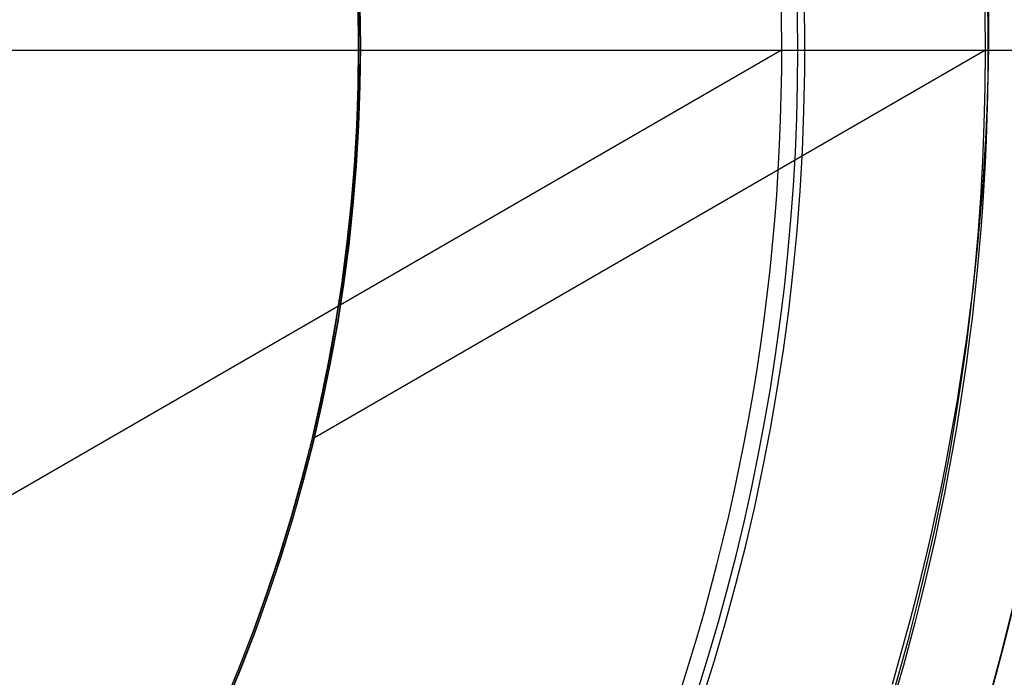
# Model space of a CAD drawing. Extents: x 12963 to 14406, y -2067 to -815.
# Tile 25 of 68: x 13698.46 to 13709.23, y -1621.68 to -1614.5. Entities that reach past the tile are written whole.
import ezdxf

# ---------------------------------------------------------------- set-up
doc = ezdxf.new("R2010")
doc.units = 0
doc.layers.get('0').update_dxf_attribs({"linetype": 'CONTINUOUS'})
doc.layers.add('COLOR', color=7, linetype='CONTINUOUS')

msp = doc.modelspace()

# ---------------------------------------------------------------- linework, layer by layer
for p, q in [((13706.79336443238, -1614.828569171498, 144.2250029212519), (13695.61465461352, -1621.282600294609, 144.2250029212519)), ((13709.0242452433, -1614.828569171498, 108.2592404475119), (13701.66030937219, -1619.080139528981, 108.2592404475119))]:
    msp.add_line(p, q)
at = {"extrusion": (0.112475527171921, 0.194813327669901, 0.9743700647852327)}
msp.add_lwpolyline([(-12693.92521337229, -5351.365580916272), (-12694.43576296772, -5351.056612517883), (-12694.94430877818, -5350.742947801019), (-12695.45079038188, -5350.424605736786), (-12695.95514755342, -5350.101606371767), (-12696.45732028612, -5349.773970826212), (-12696.9572488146, -5349.441721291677), (-12697.45487363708, -5349.104881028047), (-12697.95013553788, -5348.763474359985), (-12698.44297560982, -5348.417526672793), (-12698.93333527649, -5348.067064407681), (-12699.42115631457, -5347.712115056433), (-12699.90638087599, -5347.352707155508), (-12700.38895150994, -5346.988870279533), (-12700.86881118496, -5346.620635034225), (-12701.34590331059, -5346.248033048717), (-12701.82017175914, -5345.871096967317), (-12702.29156088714, -5345.489860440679), (-12702.76001555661, -5345.104358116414), (-12703.22548115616, -5344.714625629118), (-12703.68790362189, -5344.320699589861), (-12704.14722945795, -5343.922617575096), (-12704.60340575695, -5343.52041811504), (-12705.05638022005, -5343.114140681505), (-12705.5061011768, -5342.703825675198), (-12705.95251760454, -5342.289514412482), (-12706.39557914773, -5341.871249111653), (-12706.83523613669, -5341.449072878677), (-12707.27143960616, -5341.023029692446), (-12707.70414131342, -5340.59316438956), (-12708.13329375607, -5340.159522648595), (-12708.55885018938, -5339.722150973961), (-12708.98076464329, -5339.281096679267), (-12709.39899193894, -5338.836407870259), (-12709.81348770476, -5338.388133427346), (-12710.22420839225, -5337.936322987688), (-12710.63111129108, -5337.481026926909), (-12711.03415454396, -5337.022296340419), (-12711.43329716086, -5336.560183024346), (-12711.82849903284, -5336.094739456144), (-12712.21972094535, -5335.626018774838), (-12712.60692459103, -5335.154074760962), (-12712.99007258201, -5334.678961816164), (-12713.36912846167, -5334.200734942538), (-12713.74405671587, -5333.719449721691), (-12714.11482278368, -5333.235162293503), (-12714.48139306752, -5332.747929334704), (-12714.84373494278, -5332.257808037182), (-12715.2018167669, -5331.764856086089), (-12715.55560788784, -5331.269131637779), (-12715.90507865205, -5330.770693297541), (-12716.25020041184, -5330.269600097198), (-12716.59094553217, -5329.765911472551), (-12716.9272873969, -5329.259687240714), (-12717.25920041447, -5328.75098757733), (-12717.58666002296, -5328.23987299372), (-12717.90964269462, -5327.726404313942), (-12718.22812593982, -5327.210642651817), (-12718.54208831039, -5326.692649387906), (-12718.85150940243, -5326.172486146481), (-12719.15636985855, -5325.650214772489), (-12719.45665136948, -5325.125897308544), (-12719.75233667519, -5324.59959597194), (-12720.04340956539, -5324.071373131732), (-12720.32985487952, -5323.541291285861), (-12720.61165850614, -5323.00941303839), (-12720.88880738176, -5322.475801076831), (-12721.16128948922, -5321.940518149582), (-12721.42909385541, -5321.403627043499), (-12721.69221054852, -5320.865190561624), (-12721.95063067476, -5320.325271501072), (-12722.20434637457, -5319.783932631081), (-12722.45335081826, -5319.241236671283), (-12722.69763820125, -5318.697246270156), (-12722.9372037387, -5318.152023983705), (-12723.17204365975, -5317.605632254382), (-12723.40215520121, -5317.058133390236), (-12723.62753660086, -5316.509589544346), (-12723.84818709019, -5315.960062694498), (-12724.06410688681, -5315.409614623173), (-12724.27529718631, -5314.858306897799), (-12724.48176015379, -5314.306200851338), (-12724.68349891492, -5313.753357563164), (-12724.8805175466, -5313.199837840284), (-12725.07282106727, -5312.645702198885), (-12725.26041542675, -5312.091010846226), (-12725.44330749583, -5311.535823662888), (-12725.62150505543, -5310.980200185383), (-12725.79501678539, -5310.424199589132), (-12725.96385225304, -5309.867880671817), (-12726.12802190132, -5309.311301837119), (-12726.28753703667, -5308.754521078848), (-12726.44240981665, -5308.197595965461), (-12726.59265323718, -5307.640583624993), (-12726.73828111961, -5307.083540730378), (-12726.87930809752, -5306.526523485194), (-12727.01574960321, -5305.969587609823), (-12727.14762185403, -5305.41278832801), (-12727.2749418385, -5304.856180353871), (-12727.39772730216, -5304.299817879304), (-12727.5159967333, -5303.74375456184), (-12727.6297693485, -5303.188043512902), (-12727.73906507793, -5302.632737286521), (-12727.84390455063, -5302.07788786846), (-12727.94430907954, -5301.523546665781), (-12728.04030064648, -5300.969764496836), (-12728.13190188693, -5300.416591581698), (-12728.21913607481, -5299.864077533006), (-12728.30202710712, -5299.312271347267), (-12728.38059948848, -5298.761221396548), (-12728.45487831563, -5298.210975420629), (-12728.52488926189, -5297.661580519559), (-12728.59065856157, -5297.113083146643), (-12728.65221299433, -5296.565529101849), (-12728.70957986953, -5296.018963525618), (-12728.76278701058, -5295.473430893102), (-12728.81186273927, -5294.9289750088), (-12728.85683586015, -5294.385639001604), (-12728.89773564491, -5293.843465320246), (-12728.93459181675, -5293.302495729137), (-12728.96743453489, -5292.762771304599), (-12728.99629437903, -5292.224332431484), (-12729.02120233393, -5291.687218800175), (-12729.04218977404, -5291.151469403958), (-12729.05928844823, -5290.617122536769), (-12729.07253046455, -5290.084215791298), (-12729.08194827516, -5289.552786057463), (-12729.0875746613, -5289.022869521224), (-12729.08944271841, -5288.494501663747), (-12729.08764350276, -5287.975960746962), (-12729.08222485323, -5287.455927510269), (-12729.07315547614, -5286.934435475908), (-12729.06040436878, -5286.411518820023), (-12729.04394083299, -5285.887212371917), (-12729.02373448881, -5285.36155161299), (-12728.99975528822, -5284.834572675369), (-12728.97197352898, -5284.306312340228), (-12728.94035986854, -5283.776808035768), (-12728.90488533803, -5283.246097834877), (-12728.8655213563, -5282.714220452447), (-12728.822239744, -5282.181215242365), (-12728.77501273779, -5281.647122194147), (-12728.72381300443, -5281.111981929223), (-12728.6686136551, -5280.575835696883), (-12728.60938825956, -5280.038725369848), (-12728.54611086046, -5279.500693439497), (-12728.47875598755, -5278.961783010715), (-12728.40729867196, -5278.422037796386), (-12728.33171446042, -5277.8815021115), (-12728.25197942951, -5277.340220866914), (-12728.16807019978, -5276.798239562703), (-12728.07996394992, -5276.255604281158), (-12727.98763843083, -5275.712361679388), (-12727.89107197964, -5275.168558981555), (-12727.79024353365, -5274.624243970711), (-12727.68513264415, -5274.079464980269), (-12727.57571949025, -5273.53427088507), (-12727.46198489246, -5272.988711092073), (-12727.34391032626, -5272.442835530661), (-12727.22147793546, -5271.896694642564), (-12727.09467054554, -5271.350339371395), (-12726.96347167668, -5270.803821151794), (-12726.82786555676, -5270.257191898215), (-12726.68783713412, -5269.710503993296), (-12726.54337209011, -5269.163810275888), (-12726.39445685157, -5268.617164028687), (-12726.24107860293, -5268.070618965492), (-12726.08322529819, -5267.524229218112), (-12725.92088567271, -5266.978049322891), (-12725.75404925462, -5266.432134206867), (-12725.58270637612, -5265.886539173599), (-12725.40684818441, -5265.341319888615), (-12725.22646665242, -5264.796532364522), (-12725.0415545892, -5264.252232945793), (-12724.85210565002, -5263.708478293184), (-12724.6581143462, -5263.165325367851), (-12724.45957605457, -5262.622831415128), (-12724.25648702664, -5262.081053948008), (-12724.04884439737, -5261.540050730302), (-12723.8366461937, -5260.999879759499), (-12723.61989134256, -5260.46059924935), (-12723.39857967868, -5259.922267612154), (-12723.17271195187, -5259.384943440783), (-12722.942289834, -5258.848685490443), (-12722.70731592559, -5258.313552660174), (-12722.46779376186, -5257.779603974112), (-12722.22372781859, -5257.246898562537), (-12721.97512351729, -5256.715495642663), (-12721.7219872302, -5256.185454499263), (-12721.46432628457, -5255.656834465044), (-12721.20214896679, -5255.129694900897), (-12720.9354645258, -5254.604095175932), (-12720.66428317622, -5254.080094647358), (-12720.38861610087, -5253.557752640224), (-12720.10847545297, -5253.037128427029), (-12719.82387435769, -5252.518281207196), (-12719.53482691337, -5252.001270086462), (-12719.24134819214, -5251.486154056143), (-12718.94345424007, -5250.972991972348), (-12718.64116207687, -5250.461842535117), (-12718.33448969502, -5249.952764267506), (-12718.02345605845, -5249.445815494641), (-12717.70808110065, -5248.94105432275), (-12717.38838572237, -5248.438538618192), (-12717.06439178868, -5247.938325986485), (-12716.73612212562, -5247.440473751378), (-12716.40360051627, -5246.945038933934), (-12716.0668516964, -5246.452078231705), (-12715.72590134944, -5245.96164799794), (-12715.38077610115, -5245.473804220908), (-12715.03150351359, -5244.988602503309), (-12714.67811207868, -5244.506098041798), (-12714.32063121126, -5244.026345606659), (-12713.95909124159, -5243.549399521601), (-12713.59352340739, -5243.075313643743), (-12713.22395984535, -5242.604141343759), (-12712.85043358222, -5242.135935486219), (-12712.4729785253, -5241.670748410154), (-12712.09162945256, -5241.208631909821), (-12711.70642200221, -5240.749637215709), (-12711.31739266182, -5240.293814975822), (-12710.92457875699, -5239.841215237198), (-12710.52801843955, -5239.391887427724), (-12710.12775067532, -5238.94588033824), (-12709.7238152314, -5238.503242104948), (-12709.31625266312, -5238.064020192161), (-12708.90510430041, -5237.628261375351), (-12708.49041223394, -5237.196011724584), (-12708.07221930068, -5236.767316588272), (-12707.65056906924, -5236.342220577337), (-12707.22550582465, -5235.920767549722), (-12706.79707455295, -5235.503000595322), (-12706.36532092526, -5235.088962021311), (-12705.93029128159, -5234.678693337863), (-12705.49203261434, -5234.27223524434), (-12705.05059255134, -5233.869627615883), (-12704.60601933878, -5233.47090949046), (-12704.15836182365, -5233.076119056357), (-12703.70766943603, -5232.685293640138), (-12703.253992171, -5232.298469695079), (-12702.79738057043, -5231.915682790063), (-12702.33788570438, -5231.53696759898), (-12701.87555915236, -5231.162357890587), (-12701.41045298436, -5230.791886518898), (-12700.94261974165, -5230.42558541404), (-12700.47211241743, -5230.063485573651), (-12699.99898443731, -5229.705617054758), (-12699.52328963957, -5229.352008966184), (-12699.04508225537, -5229.002689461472), (-12698.56441688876, -5228.657685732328), (-12698.08134849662, -5228.317024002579), (-12697.59593236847, -5227.980729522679), (-12697.10822410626, -5227.648826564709), (-12696.61827960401, -5227.321338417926), (-12696.12615502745, -5226.998287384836), (-12695.63190679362, -5226.679694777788), (-12695.13559155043, -5226.365580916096)], dxfattribs=at)
at = {"extrusion": (0.1124755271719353, 0.1948133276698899, 0.9743700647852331)}
msp.add_lwpolyline([(-12693.01435559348, -5226.365580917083), (-12693.53542520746, -5226.670372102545), (-12694.05454487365, -5226.980022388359), (-12694.57165131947, -5227.29451397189), (-12695.08668143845, -5227.613827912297), (-12695.59957231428, -5227.937944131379), (-12696.11026124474, -5228.266841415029), (-12696.61868576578, -5228.600497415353), (-12697.12478367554, -5228.938888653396), (-12697.62849305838, -5229.281990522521), (-12698.12975230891, -5229.629777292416), (-12698.62850015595, -5229.982222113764), (-12699.12467568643, -5230.339297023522), (-12699.61821836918, -5230.70097295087), (-12700.1090680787, -5231.067219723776), (-12700.5971651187, -5231.438006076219), (-12701.08245024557, -5231.813299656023), (-12701.56486469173, -5232.193067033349), (-12702.04435018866, -5232.577273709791), (-12702.52084898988, -5232.965884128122), (-12702.99430389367, -5233.358861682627), (-12703.4646582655, -5233.756168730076), (-12703.9318560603, -5234.157766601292), (-12704.39584184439, -5234.563615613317), (-12704.85656081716, -5234.973675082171), (-12705.31395883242, -5235.387903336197), (-12705.76798241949, -5235.806257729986), (-12706.21857880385, -5236.228694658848), (-12706.66569592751, -5236.655169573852), (-12707.10928246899, -5237.085636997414), (-12707.54928786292, -5237.520050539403), (-12707.98566231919, -5237.958362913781), (-12708.41835684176, -5238.400525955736), (-12708.84732324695, -5238.84649063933), (-12709.27251418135, -5239.296207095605), (-12709.69388313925, -5239.749624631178), (-12710.11138447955, -5240.206691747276), (-12710.52497344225, -5240.667356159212), (-12710.93460616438, -5241.131564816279), (-12711.34023969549, -5241.599263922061), (-12711.74183201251, -5242.070398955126), (-12712.13934203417, -5242.544914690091), (-12712.53272963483, -5243.022755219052), (-12712.92195565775, -5243.503863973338), (-12713.30698192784, -5243.988183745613), (-12713.68777126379, -5244.47565671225), (-12714.0642874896, -5244.966224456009), (-12714.43649544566, -5245.459827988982), (-12714.80436099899, -5245.956407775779), (-12715.16785105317, -5246.455903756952), (-12715.52693355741, -5246.95825537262), (-12715.88157751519, -5247.463401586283), (-12716.23175299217, -5247.971280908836), (-12716.57743112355, -5248.481831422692), (-12716.91858412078, -5248.994990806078), (-12717.25518527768, -5249.510696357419), (-12717.58720897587, -5250.02888501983), (-12717.91463068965, -5250.549493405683), (-12718.23742699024, -5251.072457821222), (-12718.55557554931, -5251.597714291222), (-12718.86905514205, -5252.125198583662), (-12719.17784564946, -5252.654846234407), (-12719.48192806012, -5253.186592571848), (-12719.78128447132, -5253.72037274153), (-12720.07589808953, -5254.256121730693), (-12720.36575323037, -5254.793774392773), (-12720.65083531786, -5255.333265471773), (-12720.93113088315, -5255.874529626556), (-12721.20662756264, -5256.417501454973), (-12721.47731409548, -5256.962115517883), (-12721.74318032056, -5257.508306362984), (-12722.00421717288, -5258.056008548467), (-12722.26041667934, -5258.605156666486), (-12722.51177195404, -5259.155685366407), (-12722.75827719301, -5259.70752937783), (-12722.99992766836, -5260.260623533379), (-12723.23671972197, -5260.814902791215), (-12723.46865075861, -5261.370302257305), (-12723.6957192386, -5261.926757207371), (-12723.91792466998, -5262.48420310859), (-12724.13526760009, -5263.042575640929), (-12724.34774960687, -5263.601810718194), (-12724.55537328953, -5264.161844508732), (-12724.75814225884, -5264.722613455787), (-12724.95606112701, -5265.284054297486), (-12725.14913549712, -5265.846104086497), (-12725.33737195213, -5266.408700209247), (-12725.52077804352, -5266.971780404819), (-12725.69936227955, -5267.535282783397), (-12725.87313411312, -5268.099145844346), (-12726.04210392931, -5268.663308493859), (-12726.20628303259, -5269.227710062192), (-12726.36568363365, -5269.792290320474), (-12726.52031883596, -5270.356989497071), (-12726.67020262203, -5270.921748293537), (-12726.81534983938, -5271.486507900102), (-12726.95577618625, -5272.05121001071), (-12727.09149819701, -5272.615796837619), (-12727.22253322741, -5273.180211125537), (-12727.34889943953, -5273.744396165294), (-12727.47061578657, -5274.308295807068), (-12727.58770199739, -5274.871854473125), (-12727.70017856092, -5275.43501717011), (-12727.80806671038, -5275.997729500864), (-12727.91138840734, -5276.559937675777), (-12728.01016632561, -5277.121588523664), (-12728.10442383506, -5277.682629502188), (-12728.1941849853, -5278.243008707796), (-12728.27947448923, -5278.802674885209), (-12728.36031770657, -5279.361577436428), (-12728.43674062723, -5279.919666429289), (-12728.50876985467, -5280.476892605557), (-12728.57643258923, -5281.03320738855), (-12728.63975661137, -5281.588562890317), (-12728.69877026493, -5282.142911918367), (-12728.75350244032, -5282.696207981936), (-12728.80398255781, -5283.248405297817), (-12728.85024055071, -5283.799458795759), (-12728.89230684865, -5284.349324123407), (-12728.9302123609, -5284.897957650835), (-12728.96398845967, -5285.445316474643), (-12728.9936669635, -5285.991358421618), (-12729.01928012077, -5286.536042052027), (-12729.04086059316, -5287.079326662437), (-12729.05844143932, -5287.621172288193), (-12729.07205609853, -5288.161539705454), (-12729.08173837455, -5288.700390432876), (-12729.08752241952, -5289.237686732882), (-12729.08944271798, -5289.773391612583), (-12729.08769105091, -5290.285034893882), (-12729.08241587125, -5290.798131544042), (-12729.07358711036, -5291.312649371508), (-12729.06117497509, -5291.828555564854), (-12729.04514996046, -5292.34581669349), (-12729.02548286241, -5292.864398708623), (-12729.0021447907, -5293.384266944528), (-12728.97510718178, -5293.905386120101), (-12728.94434181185, -5294.427720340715), (-12728.9098208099, -5294.951233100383), (-12728.87151667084, -5295.47588728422), (-12728.82940226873, -5296.001645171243), (-12728.78345086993, -5296.528468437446), (-12728.73363614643, -5297.05631815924), (-12728.67993218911, -5297.585154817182), (-12728.62231352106, -5298.114938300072), (-12728.56075511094, -5298.645627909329), (-12728.49523238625, -5299.177182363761), (-12728.42572124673, -5299.709559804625), (-12728.35219807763, -5300.242717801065), (-12728.27463976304, -5300.776613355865), (-12728.19302369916, -5301.311202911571), (-12728.10732780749, -5301.846442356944), (-12728.01753054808, -5302.382287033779), (-12727.92361093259, -5302.918691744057), (-12727.8255485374, -5303.455610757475), (-12727.72332351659, -5303.992997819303), (-12727.61691661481, -5304.530806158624), (-12727.50630918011, -5305.068988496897), (-12727.39148317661, -5305.607497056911), (-12727.27242119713, -5306.146283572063), (-12727.14910647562, -5306.685299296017), (-12727.02152289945, -5307.224495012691), (-12726.88965502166, -5307.763821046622), (-12726.7534880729, -5308.303227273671), (-12726.61300797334, -5308.842663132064), (-12726.46820134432, -5309.382077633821), (-12726.31905551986, -5309.921419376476), (-12726.16555855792, -5310.460636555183), (-12726.0076992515, -5310.999676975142), (-12725.8454671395, -5311.538488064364), (-12725.67885251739, -5312.077016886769), (-12725.50784644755, -5312.615210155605), (-12725.33244076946, -5313.153014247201), (-12725.15262810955, -5313.690375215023), (-12724.96840189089, -5314.227238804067), (-12724.77975634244, -5314.763550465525), (-12724.58668650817, -5315.299255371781), (-12724.38918825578, -5315.834298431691), (-12724.18725828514, -5316.368624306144), (-12723.98089413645, -5316.90217742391), (-12723.77009419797, -5317.434901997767), (-12723.55485771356, -5317.966742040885), (-12723.33518478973, -5318.497641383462), (-12723.11107640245, -5319.027543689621), (-12722.88253440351, -5319.556392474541), (-12722.64956152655, -5320.084131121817), (-12722.41216139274, -5320.610702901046), (-12722.170338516, -5321.136050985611), (-12721.92409830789, -5321.660118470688), (-12721.67344708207, -5322.182848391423), (-12721.41839205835, -5322.704183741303), (-12721.1589413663, -5323.224067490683), (-12720.89510404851, -5323.742442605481), (-12720.62689006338, -5324.25925206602), (-12720.35431028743, -5324.774438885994), (-12720.07737651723, -5325.28794613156), (-12719.79610147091, -5325.799716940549), (-12719.51049878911, -5326.309694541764), (-12719.22058303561, -5326.817822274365), (-12718.9263696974, -5327.324043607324), (-12718.62787518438, -5327.828302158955), (-12718.32511682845, -5328.330541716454), (-12718.01811288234, -5328.830706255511), (-12717.70688251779, -5329.328739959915), (-12717.39144582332, -5329.824587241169), (-12717.07182380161, -5330.318192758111), (-12716.74803836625, -5330.809501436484), (-12716.42011233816, -5331.298458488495), (-12716.08806944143, -5331.785009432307), (-12715.75193429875, -5332.269100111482), (-12715.41173242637, -5332.750676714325), (-12715.06749022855, -5333.229685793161), (-12714.71923499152, -5333.706074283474), (-12714.36699487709, -5334.179789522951), (-12714.01079891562, -5334.650779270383), (-12713.6506769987, -5335.118991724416), (-12713.28665987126, -5335.584375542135), (-12712.91877912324, -5336.046879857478), (-12712.54706718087, -5336.506454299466), (-12712.17155729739, -5336.963049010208), (-12711.79228354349, -5337.416614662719), (-12711.40928079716, -5337.867102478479), (-12711.0225847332, -5338.314464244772), (-12710.63223181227, -5338.758652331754), (-12710.23825926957, -5339.199619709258), (-12709.84070510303, -5339.637319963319), (-12709.43960806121, -5340.071707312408), (-12709.03500763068, -5340.502736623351), (-12708.62694402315, -5340.930363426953), (-12708.21545816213, -5341.354543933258), (-12707.80059166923, -5341.775235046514), (-12707.38238685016, -5342.192394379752), (-12706.96088668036, -5342.605980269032), (-12706.53613479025, -5343.015951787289), (-12706.10817545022, -5343.422268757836), (-12705.67705355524, -5343.824891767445), (-12705.24281460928, -5344.223782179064), (-12704.80550470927, -5344.618902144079), (-12704.3651705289, -5345.010214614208), (-12703.92185930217, -5345.397683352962), (-12703.47561880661, -5345.781272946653), (-12703.02649734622, -5346.160948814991), (-12702.57454373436, -5346.536677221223), (-12702.1198072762, -5346.908425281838), (-12701.66233775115, -5347.276160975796), (-12701.20218539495, -5347.639853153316), (-12700.7394008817, -5347.999471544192), (-12700.27403530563, -5348.354986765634), (-12699.80614016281, -5348.706370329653), (-12699.33576733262, -5349.053594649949), (-12698.8629690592, -5349.396633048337), (-12698.38779793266, -5349.735459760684), (-12697.91030687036, -5350.070049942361), (-12697.43054909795, -5350.400379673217), (-12696.94857813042, -5350.726425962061), (-12696.46444775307, -5351.048166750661), (-12695.97821200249, -5351.365580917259)], dxfattribs=at)
at = {"extrusion": (0.1124755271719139, 0.1948133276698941, 0.9743700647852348)}
msp.add_lwpolyline([(-12699.37540150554, -5226.365580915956), (-12699.85081632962, -5226.700698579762), (-12700.32397979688, -5227.039889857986), (-12700.79484275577, -5227.383131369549), (-12701.26335635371, -5227.730398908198), (-12701.72947205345, -5228.081667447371), (-12702.1931416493, -5228.436911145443), (-12702.65431728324, -5228.796103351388), (-12703.11295146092, -5229.159216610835), (-12703.56899706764, -5229.526222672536), (-12704.02240738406, -5229.897092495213), (-12704.47313610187, -5230.271796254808), (-12704.92113733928, -5230.65030335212), (-12705.36636565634, -5231.032582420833), (-12705.80877607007, -5231.418601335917), (-12706.24832406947, -5231.808327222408), (-12706.68496563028, -5232.20172646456), (-12707.11865722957, -5232.59876471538), (-12707.54935586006, -5232.999406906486), (-12707.97701904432, -5233.403617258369), (-12708.40160484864, -5233.811359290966), (-12708.8230718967, -5234.222595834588), (-12709.241379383, -5234.637289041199), (-12709.65648708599, -5235.055400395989), (-12710.06835538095, -5235.476890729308), (-12710.47694525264, -5235.901720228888), (-12710.88221830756, -5236.329848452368), (-12711.28413678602, -5236.761234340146), (-12711.68266357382, -5237.195836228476), (-12712.07776221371, -5237.633611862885), (-12712.46939691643, -5238.074518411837), (-12712.85753257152, -5238.51851248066), (-12713.24213475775, -5238.965550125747), (-12713.62316975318, -5239.415586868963), (-12714.00060454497, -5239.868577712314), (-12714.37440683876, -5240.324477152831), (-12714.7445450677, -5240.783239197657), (-12715.11098840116, -5241.244817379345), (-12715.47370675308, -5241.70916477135), (-12715.83267078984, -5242.176234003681), (-12716.18785193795, -5242.645977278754), (-12716.53922239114, -5243.118346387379), (-12716.88675511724, -5243.593292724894), (-12717.23042386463, -5244.070767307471), (-12717.57020316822, -5244.550720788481), (-12717.90606835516, -5245.033103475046), (-12718.23799555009, -5245.517865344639), (-12718.56596167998, -5246.004956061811), (-12718.88994447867, -5246.494324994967), (-12719.20992249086, -5246.985921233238), (-12719.52587507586, -5247.479693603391), (-12719.83778241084, -5247.975590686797), (-12720.14562549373, -5248.473560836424), (-12720.44938614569, -5248.973552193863), (-12720.74904701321, -5249.475512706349), (-12721.04459156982, -5249.979390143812), (-12721.33600411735, -5250.485132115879), (-12721.62326978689, -5250.992686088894), (-12721.90637453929, -5251.501999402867), (-12722.18530516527, -5252.013019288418), (-12722.46004928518, -5252.525692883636), (-12722.73059534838, -5253.039967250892), (-12722.99693263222, -5253.555789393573), (-12723.25905124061, -5254.073106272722), (-12723.51694210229, -5254.591864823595), (-12723.77059696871, -5255.112011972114), (-12724.02000841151, -5255.633494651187), (-12724.26516981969, -5256.156259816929), (-12724.50607539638, -5256.680254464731), (-12724.74272015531, -5257.205425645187), (-12724.97509991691, -5257.731720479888), (-12725.20321130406, -5258.25908617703), (-12725.42705173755, -5258.787470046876), (-12725.64661943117, -5259.31681951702), (-12725.86191338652, -5259.847082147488), (-12726.07293338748, -5260.378205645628), (-12726.27967999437, -5260.910137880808), (-12726.48215453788, -5261.442826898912), (-12726.68035911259, -5261.976220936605), (-12726.87429657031, -5262.510268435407), (-12727.0639705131, -5263.044918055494), (-12727.24938528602, -5263.580118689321), (-12727.4305459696, -5264.115819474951), (-12727.60745837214, -5264.651969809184), (-12727.78012902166, -5265.188519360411), (-12727.94856515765, -5265.725418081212), (-12728.11277472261, -5266.262616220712), (-12728.27276635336, -5266.800064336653), (-12728.42854937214, -5267.337713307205), (-12728.58013377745, -5267.875514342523), (-12728.7275302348, -5268.413418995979), (-12728.87075006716, -5268.95137917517), (-12729.00980524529, -5269.489347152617), (-12729.14470837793, -5270.027275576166), (-12729.2754727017, -5270.565117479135), (-12729.40211207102, -5271.102826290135), (-12729.52464094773, -5271.64035584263), (-12729.64307439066, -5272.17766038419), (-12729.75742804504, -5272.714694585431), (-12729.86771813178, -5273.251413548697), (-12729.97396143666, -5273.787772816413), (-12730.07617529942, -5274.323728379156), (-12730.17437760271, -5274.859236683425), (-12730.26858676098, -5275.394254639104), (-12730.3588217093, -5275.928739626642), (-12730.44510189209, -5276.462649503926), (-12730.52744725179, -5276.995942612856), (-12730.60587821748, -5277.528577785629), (-12730.68041569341, -5278.06051435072), (-12730.75108104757, -5278.591712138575), (-12730.81789610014, -5279.122131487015), (-12730.88088311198, -5279.651733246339), (-12730.94006477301, -5280.180478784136), (-12730.99546419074, -5280.708329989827), (-12731.04710487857, -5281.235249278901), (-12731.09501074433, -5281.761199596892), (-12731.13920607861, -5282.286144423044), (-12731.17971554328, -5282.810047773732), (-12731.21656415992, -5283.332874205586), (-12731.24977729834, -5283.854588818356), (-12731.27938066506, -5284.375157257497), (-12731.30540029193, -5284.894545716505), (-12731.32786252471, -5285.412720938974), (-12731.34679401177, -5285.929650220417), (-12731.36222169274, -5286.445301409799), (-12731.37417278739, -5286.959642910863), (-12731.38267478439, -5287.472643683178), (-12731.38775543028, -5287.984273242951), (-12731.38944271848, -5288.49450166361), (-12731.3876952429, -5289.013750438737), (-12731.38243302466, -5289.534449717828), (-12731.37362656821, -5290.056567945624), (-12731.3612466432, -5290.580072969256), (-12731.34526429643, -5291.104932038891), (-12731.32565086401, -5291.63111180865), (-12731.30237798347, -5292.158578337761), (-12731.2754176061, -5292.68729709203), (-12731.24474200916, -5293.217232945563), (-12731.21032380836, -5293.748350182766), (-12731.17213597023, -5294.280612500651), (-12731.13015182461, -5294.81398301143), (-12731.08434507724, -5295.348424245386), (-12731.03468982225, -5295.883898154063), (-12730.98116055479, -5296.420366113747), (-12730.92373218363, -5296.957788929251), (-12730.86238004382, -5297.496126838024), (-12730.79707990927, -5298.03533951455), (-12730.72780800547, -5298.575386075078), (-12730.65454102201, -5299.116225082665), (-12730.57725612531, -5299.65781455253), (-12730.49593097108, -5300.200111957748), (-12730.41054371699, -5300.743074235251), (-12730.32107303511, -5301.286657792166), (-12730.22749812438, -5301.830818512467), (-12730.12979872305, -5302.375511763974), (-12730.02795512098, -5302.920692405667), (-12729.9219481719, -5303.46631479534), (-12729.81175930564, -5304.012332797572), (-12729.69737054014, -5304.558699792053), (-12729.57876449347, -5305.10536868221), (-12729.45592439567, -5305.652291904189), (-12729.32883410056, -5306.199421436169), (-12729.19747809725, -5306.746708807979), (-12729.06184152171, -5307.294105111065), (-12728.92191016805, -5307.841561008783), (-12728.77767049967, -5308.389026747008), (-12728.62910966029, -5308.93645216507), (-12728.47621548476, -5309.483786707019), (-12728.31897650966, -5310.030979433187), (-12728.15738198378, -5310.577979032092), (-12727.99142187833, -5311.124733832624), (-12727.82108689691, -5311.671191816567), (-12727.64636848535, -5312.217300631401), (-12727.46725884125, -5312.763007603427), (-12727.28375092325, -5313.308259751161), (-12727.09583846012, -5313.853003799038), (-12726.90351595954, -5314.397186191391), (-12726.70677871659, -5314.940753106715), (-12726.50562282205, -5315.483650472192), (-12726.30004517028, -5316.025823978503), (-12726.09004346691, -5316.567219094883), (-12725.87561623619, -5317.107781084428), (-12725.65676282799, -5317.647455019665), (-12725.43348342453, -5318.186185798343), (-12725.20577904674, -5318.72391815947), (-12724.97365156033, -5319.260596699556), (-12724.73710368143, -5319.796165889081), (-12724.49613898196, -5320.330570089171), (-12724.25076189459, -5320.863753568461), (-12724.0009777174, -5321.395660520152), (-12723.74679261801, -5321.926235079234), (-12723.48821363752, -5322.455421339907), (-12723.22524869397, -5322.983163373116), (-12722.95790658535, -5323.509405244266), (-12722.68619699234, -5324.034091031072), (-12722.41013048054, -5324.557164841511), (-12722.12971850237, -5325.078570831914), (-12721.84497339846, -5325.598253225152), (-12721.55590839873, -5326.116156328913), (-12721.26253762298, -5326.632224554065), (-12720.96487608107, -5327.146402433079), (-12720.66293967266, -5327.658634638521), (-12720.35674518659, -5328.168866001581), (-12720.04631029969, -5328.677041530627), (-12719.73165357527, -5329.183106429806), (-12719.41279446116, -5329.687006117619), (-12719.08975328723, -5330.188686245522), (-12718.76255126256, -5330.688092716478), (-12718.4312104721, -5331.185171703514), (-12718.09575387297, -5331.679869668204), (-12717.75620529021, -5332.172133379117), (-12717.41258941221, -5332.661909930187), (-12717.06493178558, -5333.149146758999), (-12716.71325880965, -5333.633791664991), (-12716.35759773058, -5334.115792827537), (-12715.99797663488, -5334.595098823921), (-12715.63442444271, -5335.071658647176), (-12715.26697090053, -5335.545421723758), (-12714.89564657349, -5336.016337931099), (-12714.52048283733, -5336.484357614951), (-12714.14151186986, -5336.94943160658), (-12713.75876664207, -5337.411511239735), (-12713.37228090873, -5337.870548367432), (-12712.98208919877, -5338.326495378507), (-12712.58822680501, -5338.779305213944), (-12712.19072977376, -5339.228931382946), (-12711.78963489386, -5339.675327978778), (-12711.38497968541, -5340.118449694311), (-12710.97680238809, -5340.558251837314), (-12710.56514194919, -5340.994690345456), (-12710.15003801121, -5341.427721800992), (-12709.73153089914, -5341.857303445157), (-12709.30966160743, -5342.283393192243), (-12708.88447178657, -5342.705949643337), (-12708.45600372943, -5343.12493209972), (-12708.02430035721, -5343.54030057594), (-12707.58940520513, -5343.952015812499), (-12707.15136240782, -5344.360039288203), (-12706.71021668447, -5344.764333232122), (-12706.26601332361, -5345.164860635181), (-12705.81879816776, -5345.561585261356), (-12705.36861759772, -5345.954471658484), (-12704.91551851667, -5346.343485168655), (-12704.45954833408, -5346.728591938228), (-12704.00075494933, -5347.109758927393), (-12703.53918673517, -5347.486953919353), (-12703.07489252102, -5347.860145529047), (-12702.607921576, -5348.229303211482), (-12702.1383235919, -5348.594397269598), (-12701.66614866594, -5348.955398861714), (-12701.19144728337, -5349.312280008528), (-12700.71427029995, -5349.665013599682), (-12700.2346689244, -5350.013573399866), (-12699.75269470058, -5350.357934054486), (-12699.26839948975, -5350.698071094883), (-12698.78183545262, -5351.033960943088), (-12698.2930550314, -5351.365580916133)], dxfattribs=at)
at = {"extrusion": (0.1124755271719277, 0.1948133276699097, 0.9743700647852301)}
msp.add_lwpolyline([(-12700.13301897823, -5351.365580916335), (-12700.598949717, -5351.028257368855), (-12701.06260912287, -5350.686997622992), (-12701.52395032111, -5350.341825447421), (-12701.98292674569, -5349.992765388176), (-12702.43949215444, -5349.639842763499), (-12702.89360064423, -5349.283083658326), (-12703.34520666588, -5348.922514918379), (-12703.7942650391, -5348.558164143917), (-12704.24073096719, -5348.190059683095), (-12704.68456005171, -5347.818230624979), (-12705.1257083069, -5347.442706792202), (-12705.56413217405, -5347.063518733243), (-12705.9997885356, -5346.680697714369), (-12706.43263472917, -5346.294275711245), (-12706.86262856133, -5345.904285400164), (-12707.28972832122, -5345.510760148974), (-12707.71389279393, -5345.113734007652), (-12708.13508127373, -5344.713241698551), (-12708.553253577, -5344.309318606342), (-12708.96837005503, -5343.902000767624), (-12709.38039160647, -5343.491324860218), (-12709.78927968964, -5343.077328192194), (-12710.19499633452, -5342.660048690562), (-12710.59750415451, -5342.239524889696), (-12710.99676635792, -5341.815795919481), (-12711.39274675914, -5341.388901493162), (-12711.78540978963, -5340.958881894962), (-12712.1747205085, -5340.525777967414), (-12712.56064461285, -5340.08963109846), (-12712.94314844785, -5339.650483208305), (-12713.32219901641, -5339.208376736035), (-12713.69776398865, -5338.763354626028), (-12714.06981171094, -5338.31546031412), (-12714.43831121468, -5337.864737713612), (-12714.80323222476, -5337.411231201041), (-12715.16454516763, -5336.954985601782), (-12715.52222117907, -5336.496046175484), (-12715.87623211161, -5336.034458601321), (-12716.22655054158, -5335.570268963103), (-12716.57314977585, -5335.103523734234), (-12716.91600385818, -5334.634269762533), (-12717.25508757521, -5334.162554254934), (-12717.59037646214, -5333.688424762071), (-12717.92184680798, -5333.211929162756), (-12718.24947566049, -5332.733115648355), (-12718.57324083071, -5332.252032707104), (-12718.89312089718, -5331.768729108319), (-12719.20909520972, -5331.283253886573), (-12719.52114389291, -5330.795656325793), (-12719.82924784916, -5330.30598594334), (-12720.13338876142, -5329.814292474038), (-12720.43354909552, -5329.320625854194), (-12720.72971210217, -5328.825036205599), (-12721.02186181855, -5328.32757381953), (-12721.30998306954, -5327.828289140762), (-12721.59406146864, -5327.327232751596), (-12721.87408341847, -5326.824455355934), (-12722.15003611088, -5326.320007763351), (-12722.42190752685, -5325.813940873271), (-12722.68968643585, -5325.30630565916), (-12722.95336239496, -5324.797153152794), (-12723.21292574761, -5324.286534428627), (-12723.46836762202, -5323.774500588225), (-12723.71967992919, -5323.261102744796), (-12723.96685536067, -5322.746392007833), (-12724.20988738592, -5322.230419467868), (-12724.44877024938, -5321.713236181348), (-12724.68349896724, -5321.194893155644), (-12724.91406932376, -5320.675441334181), (-12725.14047786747, -5320.154931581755), (-12725.36272190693, -5319.633414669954), (-12725.58079950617, -5319.110941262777), (-12725.79470947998, -5318.587561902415), (-12726.00445138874, -5318.063326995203), (-12726.21002553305, -5317.538286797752), (-12726.41143294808, -5317.012491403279), (-12726.60867539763, -5316.485990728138), (-12726.80175536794, -5315.958834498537), (-12726.9906760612, -5315.431072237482), (-12727.17544138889, -5314.902753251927), (-12727.35605596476, -5314.373926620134), (-12727.53252509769, -5313.844641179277), (-12727.70485478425, -5313.314945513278), (-12727.87305170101, -5312.784887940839), (-12728.03712319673, -5312.254516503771), (-12728.19707728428, -5311.723878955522), (-12728.35292263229, -5311.193022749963), (-12728.50466855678, -5310.661995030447), (-12728.65232501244, -5310.130842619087), (-12728.79590258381, -5309.599612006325), (-12728.93541247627, -5309.068349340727), (-12729.07086650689, -5308.537100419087), (-12729.20227709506, -5308.005910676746), (-12729.32965725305, -5307.474825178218), (-12729.45302057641, -5306.943888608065), (-12729.57238123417, -5306.413145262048), (-12729.68775395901, -5305.882639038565), (-12729.79915403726, -5305.352413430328), (-12729.9065972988, -5304.82251151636), (-12730.01010010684, -5304.292975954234), (-12730.10967934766, -5303.763848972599), (-12730.2053524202, -5303.235172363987), (-12730.2971372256, -5302.70698747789), (-12730.38505215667, -5302.179335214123), (-12730.46911608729, -5301.652256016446), (-12730.54934836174, -5301.125789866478), (-12730.62576878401, -5300.599976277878), (-12730.69839760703, -5300.0748542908), (-12730.76725552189, -5299.550462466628), (-12730.83236364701, -5299.026838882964), (-12730.8937435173, -5298.504021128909), (-12730.9514170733, -5297.982046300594), (-12731.00540665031, -5297.460950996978), (-12731.05573496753, -5296.940771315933), (-12731.10242511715, -5296.421542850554), (-12731.14550055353, -5295.903300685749), (-12731.18498508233, -5295.3860793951), (-12731.22090284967, -5294.869913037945), (-12731.25327833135, -5294.35483515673), (-12731.28213632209, -5293.840878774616), (-12731.30750192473, -5293.328076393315), (-12731.32940053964, -5292.816459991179), (-12731.347857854, -5292.306061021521), (-12731.36289983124, -5291.796910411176), (-12731.37455270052, -5291.289038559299), (-12731.38284294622, -5290.782475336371), (-12731.38779729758, -5290.277250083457), (-12731.38944271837, -5289.773391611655), (-12731.38764992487, -5289.247453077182), (-12731.38225098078, -5288.720026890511), (-12731.37321524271, -5288.191145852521), (-12731.36051234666, -5287.660843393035), (-12731.34411222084, -5287.129153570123), (-12731.32398509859, -5286.596111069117), (-12731.30010153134, -5286.061751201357), (-12731.27243240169, -5285.526109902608), (-12731.24094893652, -5284.989223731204), (-12731.20562272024, -5284.451129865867), (-12731.16642570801, -5283.911866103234), (-12731.12333023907, -5283.371470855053), (-12731.07630905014, -5282.829983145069), (-12731.02533528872, -5282.287442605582), (-12730.97038252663, -5281.743889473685), (-12730.91142477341, -5281.199364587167), (-12730.84843648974, -5280.653909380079), (-12730.78139260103, -5280.107565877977), (-12730.71026851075, -5279.560376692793), (-12730.635040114, -5279.012385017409), (-12730.55568381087, -5278.463634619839), (-12730.4721765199, -5277.914169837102), (-12730.38449569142, -5277.364035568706), (-12730.2926193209, -5276.81327726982), (-12730.19652596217, -5276.261940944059), (-12730.09619474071, -5275.710073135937), (-12729.99160536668, -5275.157720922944), (-12729.882738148, -5274.60493190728), (-12729.76957400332, -5274.051754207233), (-12729.65209447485, -5273.498236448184), (-12729.53028174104, -5272.944427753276), (-12729.40411862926, -5272.3903777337), (-12729.27358862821, -5271.836136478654), (-12729.13867590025, -5271.281754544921), (-12728.9993652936, -5270.727282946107), (-12728.85564235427, -5270.172773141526), (-12728.70749333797, -5269.618277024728), (-12728.55490522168, -5269.063846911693), (-12728.39786571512, -5268.50953552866), (-12728.23636327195, -5267.955395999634), (-12728.07038710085, -5267.401481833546), (-12727.89992717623, -5266.847846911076), (-12727.72497424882, -5266.294545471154), (-12727.54551985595, -5265.741632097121), (-12727.36155633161, -5265.189161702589), (-12727.17307681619, -5264.637189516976), (-12726.98007526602, -5264.085771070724), (-12726.78254646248, -5263.534962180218), (-12726.58048602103, -5262.984818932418), (-12726.37389039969, -5262.435397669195), (-12726.16275690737, -5261.886754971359), (-12725.94708371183, -5261.338947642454), (-12725.72686984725, -5260.792032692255), (-12725.50211522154, -5260.246067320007), (-12725.27282062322, -5259.701108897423), (-12725.03898772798, -5259.157214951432), (-12724.80061910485, -5258.61444314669), (-12724.55771822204, -5258.072851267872), (-12724.31028945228, -5257.53249720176), (-12724.05833807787, -5256.993438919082), (-12723.80187029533, -5256.455734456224), (-12723.54089321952, -5255.919441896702), (-12723.27541488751, -5255.384619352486), (-12723.00544426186, -5254.851324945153), (-12722.73099123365, -5254.319616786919), (-12722.45206662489, -5253.789552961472), (-12722.16868219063, -5253.261191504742), (-12721.88085062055, -5252.734590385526), (-12721.58858554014, -5252.209807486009), (-12721.29190151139, -5251.686900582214), (-12720.99081403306, -5251.165927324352), (-12720.68533954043, -5250.64694521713), (-12720.37549540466, -5250.130011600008), (-12720.06129993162, -5249.615183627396), (-12719.74277236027, -5249.102518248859), (-12719.41993286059, -5248.592072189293), (-12719.09280253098, -5248.083901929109), (-12718.76140339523, -5247.578063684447), (-12718.42575839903, -5247.074613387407), (-12718.08589140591, -5246.573606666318), (-12717.74182719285, -5246.075098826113), (-12717.39359144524, -5245.579144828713), (-12717.04121075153, -5245.085799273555), (-12716.68471259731, -5244.595116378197), (-12716.32412535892, -5244.10714995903), (-12715.95947829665, -5243.621953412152), (-12715.59080154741, -5243.139579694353), (-12715.21812611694, -5242.660081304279), (-12714.84148387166, -5242.183510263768), (-12714.4609075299, -5241.709918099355), (-12714.07643065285, -5241.239355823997), (-12713.68808763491, -5240.771873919), (-12713.29591369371, -5240.307522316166), (-12712.89994485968, -5239.846350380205), (-12712.50021796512, -5239.388406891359), (-12712.09677063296, -5238.933740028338), (-12711.68964126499, -5238.482397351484), (-12711.27886902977, -5238.034425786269), (-12710.86449385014, -5237.589871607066), (-12710.44655639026, -5237.148780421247), (-12710.02509804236, -5236.711197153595), (-12709.60016091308, -5236.277166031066), (-12709.17178780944, -5235.846730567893), (-12708.74002222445, -5235.419933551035), (-12708.30490832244, -5234.996817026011), (-12707.86649092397, -5234.577422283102), (-12707.42481549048, -5234.161789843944), (-12706.97992810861, -5233.749959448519), (-12706.53187547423, -5233.341970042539), (-12706.08070487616, -5232.937859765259), (-12705.62646417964, -5232.537665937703), (-12705.16920180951, -5232.141425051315), (-12704.70896673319, -5231.749172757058), (-12704.24580844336, -5231.360943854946), (-12703.77977694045, -5230.976772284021), (-12703.31092271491, -5230.596691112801), (-12702.83929672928, -5230.220732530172), (-12702.36495040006, -5229.848927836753), (-12701.88793557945, -5229.481307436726), (-12701.40830453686, -5229.117900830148), (-12700.92610994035, -5228.758736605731), (-12700.44140483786, -5228.403842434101), (-12699.95424263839, -5228.053245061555), (-12699.46467709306, -5227.706970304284), (-12698.97276227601, -5227.365043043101), (-12698.47855256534, -5227.027487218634), (-12697.98210262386, -5226.694325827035), (-12697.48346737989, -5226.365580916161)], dxfattribs=at)
msp.add_lwpolyline([(13708.00602824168, -1621.756657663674), (13708.07403080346, -1621.521070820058), (13708.1398289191, -1621.284864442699), (13708.20341600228, -1621.048060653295), (13708.26478546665, -1620.81068157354), (13708.32393072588, -1620.572749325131), (13708.38084519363, -1620.334286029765), (13708.43552228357, -1620.095313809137), (13708.48795540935, -1619.855854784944), (13708.53813798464, -1619.615931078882), (13708.58606342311, -1619.375564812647), (13708.63172513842, -1619.134778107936), (13708.67511654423, -1618.893593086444), (13708.7162310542, -1618.652031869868), (13708.755062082, -1618.410116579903), (13708.79160304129, -1618.167869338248), (13708.82584734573, -1617.925312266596), (13708.85778840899, -1617.682467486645), (13708.88741964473, -1617.439357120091), (13708.91473446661, -1617.19600328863), (13708.9397262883, -1616.952428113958), (13708.96238852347, -1616.708653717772), (13708.98271458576, -1616.464702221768), (13709.00069788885, -1616.220595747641), (13709.01633184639, -1615.976356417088), (13709.02960987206, -1615.732006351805), (13709.04052537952, -1615.48756767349), (13709.04907178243, -1615.243062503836), (13709.05524249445, -1614.998512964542), (13709.05903092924, -1614.753941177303), (13709.06043050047, -1614.509369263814), (13709.0594346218, -1614.264819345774)])
at = {"extrusion": (0, 0, -1)}
for centre, radius, start, end in [((-13684.04743158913, -1614.828569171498, -259.6250029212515), 65.00000000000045, 329.9999999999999, 149.9999999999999), ((-13684.04743158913, -1614.828569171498, -89.37470231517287), 70.9424557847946, 330.0000000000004, 150.0000000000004), ((-13684.04743158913, -1614.828569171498, -46.50000292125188), 70.9424557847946, 330.0000000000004, 150.0000000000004), ((-13684.04743158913, -1614.828569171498, -259.6250029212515), 64, 330.0000000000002, 150.0000000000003), ((-13684.04743158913, -1614.828569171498, -88.12500292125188), 52.09123273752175, 330.0000000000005, 150.0000000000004), ((-13684.04743158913, -1614.828569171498, -62.12500292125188), 47.03455676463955, 330.0000000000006, 150.0000000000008), ((-13684.04743158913, -1614.828569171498, -199.6250029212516), 39.9999999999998, 330.0000000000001, 150.0000000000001), ((-13684.04743158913, -1614.828569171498, -89.37470231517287), 70.94245578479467, 150.0000000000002, 330.0000000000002), ((-13684.04743158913, -1614.828569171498, -46.50000292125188), 70.94245578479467, 150.0000000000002, 330.0000000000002), ((-13684.04743158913, -1614.828569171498, -259.6250029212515), 65.00000000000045, 149.9999999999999, 329.9999999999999), ((-13684.04743158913, -1614.828569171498, -259.6250029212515), 64, 150.0000000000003, 330.0000000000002), ((-13684.04743158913, -1614.828569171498, -88.12500292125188), 52.09123273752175, 150.0000000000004, 330.0000000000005), ((-13684.04743158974, -1614.828569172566, -218.0844421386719), 24.9999999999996, 92.6836388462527, 236.5601872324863), ((-13684.04743158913, -1614.828569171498, -62.12500292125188), 47.03455676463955, 149.9999999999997, 329.9999999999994), ((-13684.04743158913, -1614.828569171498, -108.2592404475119), 18.11875587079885, 329.9999999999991, 149.9999999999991), ((-13684.04743158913, -1614.828569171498, -199.6250029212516), 40, 150.0000000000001, 330.0000000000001), ((-13684.04743158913, -1614.828569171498, -51.12500292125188), 18.13793137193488, 329.9999999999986, 149.9999999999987), ((-13684.04743158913, -1614.828569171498, -43.50000292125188), 18.13793137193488, 329.9999999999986, 149.9999999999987), ((-13684.04743158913, -1614.828569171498, -51.12500292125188), 18.13793137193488, 149.9999999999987, 329.9999999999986), ((-13684.04743158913, -1614.828569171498, -43.50000292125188), 18.1379313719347, 149.9999999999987, 329.9999999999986), ((-13684.04743158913, -1614.828569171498, -108.2592404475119), 18.11875587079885, 149.9999999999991, 329.9999999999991), ((-13684.04743158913, -1614.828569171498, -199.6250029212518), 13.24594904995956, 149.9999999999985, 329.9999999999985), ((-13684.04743158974, -1614.828569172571, -223.0844421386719), 29.99999999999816, 177.4999999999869, 302.500000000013), ((-13684.04743158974, -1614.828569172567, -219.5844421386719), 29.99999999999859, 177.4999999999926, 302.5000000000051)]:
    msp.add_arc(centre, radius, start, end, dxfattribs=at)
for centre, radius, start, end in [((13684.04743158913, -1614.828569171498, 89.37470231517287), 73.2424557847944, 29.99999999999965, 209.9999999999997), ((13684.04743158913, -1614.828569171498, 46.50000292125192), 71.74245578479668, 52.49999999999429, 187.5000000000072), ((13684.04743163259, -1614.828569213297, 88.63012703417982), 71.44457953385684, 30.00000004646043, 209.9999999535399), ((13684.04743158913, -1614.828569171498, 89.05580518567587), 71.21139006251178, 29.99999999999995, 210.0000000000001), ((13684.04743158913, -1614.828569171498, 245.6831232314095), 65.00000000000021, 29.99999999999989, 209.9999999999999), ((13684.04743158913, -1614.828569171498, 245.6831232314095), 64.00000000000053, 29.99999999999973, 209.9999999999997), ((13684.04743158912, -1614.828569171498, 211.3914713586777), 58.0132689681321, 29.99999999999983, 210), ((13684.04743158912, -1614.828569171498, 212.0545527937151), 57.26209357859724, 30.00000000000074, 209.9999999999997), ((13684.04743158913, -1614.828569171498, 67.12500292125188), 53.58193971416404, 29.99999999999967, 209.9999999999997), ((13684.04743158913, -1614.828569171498, 65.62055118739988), 53.58193971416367, 29.99999999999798, 209.999999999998), ((13684.04743158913, -1614.828569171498, 67.12500292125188), 52.0912327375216, 29.99999999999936, 209.9999999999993), ((13684.04743158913, -1614.828569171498, 77.62500292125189), 52.09123273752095, 29.99999999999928, 209.9999999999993), ((13684.04743158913, -1614.828569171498, 105.1250029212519), 43.81815874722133, 30.00000000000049, 210.0000000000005), ((13684.04743158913, -1614.828569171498, 52.53957701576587), 42.50584972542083, 30.00000000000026, 210.0000000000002), ((13684.04743158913, -1614.828569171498, 200.6250029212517), 39.87443803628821, 30.00000000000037, 210.0000000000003), ((13684.04743158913, -1614.828569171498, 89.37470231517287), 73.24245578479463, 209.9999999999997, 29.99999999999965), ((13684.04743157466, -1614.828569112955, 88.63012703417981), 71.44457953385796, 210.0000000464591, 29.99999995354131), ((13684.04743158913, -1614.828569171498, 89.05580518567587), 71.21139006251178, 210.0000000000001, 29.99999999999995), ((13684.04743158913, -1614.828569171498, 245.6831232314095), 64.99999999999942, 209.9999999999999, 29.99999999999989), ((13684.04743158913, -1614.828569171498, 245.6831232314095), 63.99999999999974, 210.0000000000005, 30.00000000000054), ((13684.04743158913, -1614.828569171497, 211.3914713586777), 58.01326896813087, 210.0000000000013, 29.99999999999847), ((13684.04743158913, -1614.8285691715, 212.0545527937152), 57.26209357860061, 209.9999999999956, 30.00000000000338), ((13684.04743158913, -1614.828569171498, 67.12500292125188), 53.58193971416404, 209.9999999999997, 29.99999999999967), ((13684.04743158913, -1614.828569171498, 65.62055118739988), 53.5819397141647, 210.0000000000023, 30.00000000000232), ((13684.04743158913, -1614.828569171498, 67.12500292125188), 52.0912327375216, 209.9999999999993, 29.99999999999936), ((13684.04743158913, -1614.828569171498, 77.62500292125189), 52.09123273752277, 210.0000000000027, 30.00000000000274), ((13684.04743158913, -1614.828569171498, 108.2592404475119), 24.97681365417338, 29.99999999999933, 209.9999999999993), ((13684.04743158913, -1614.828569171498, 125.2198510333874), 24.97681365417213, 29.99999999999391, 209.9999999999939), ((13684.04743158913, -1614.828569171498, 144.2327851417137), 22.92449013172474, 29.99999999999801, 209.999999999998), ((13684.04743158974, -1614.828569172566, 212.0844421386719), 22.9999999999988, 303.7393352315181, 84.05867010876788), ((13684.04743158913, -1614.828569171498, 144.2250029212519), 22.74593284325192, 29.99999999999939, 209.9999999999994), ((13684.04743158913, -1614.828569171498, 105.1250029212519), 43.81815874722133, 210.0000000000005, 30.00000000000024), ((13684.04743158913, -1614.828569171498, 52.53957701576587), 42.50584972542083, 210.0000000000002, 29.99999999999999), ((13684.04743158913, -1614.828569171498, 200.6250029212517), 39.87443803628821, 210.0000000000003, 30.00000000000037), ((13684.04743158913, -1614.828569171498, 47.31250292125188), 18.1379313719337, 29.99999999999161, 209.9999999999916), ((13684.04743158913, -1614.828569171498, 105.1250029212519), 18.1187558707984, 30.00000000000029, 210.0000000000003), ((13684.04743158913, -1614.828569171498, 106.6921216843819), 18.11875587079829, 29.99999999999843, 209.9999999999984), ((13684.04743158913, -1614.828569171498, 108.2592404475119), 24.97681365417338, 209.9999999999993, 29.99999999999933), ((13684.04743158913, -1614.828569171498, 125.2198510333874), 24.97681365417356, 210.0000000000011, 30.00000000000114), ((13684.04743158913, -1614.828569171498, 144.2327851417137), 22.92449013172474, 209.999999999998, 29.99999999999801), ((13684.04743158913, -1614.828569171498, 144.2250029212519), 22.74593284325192, 209.9999999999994, 29.99999999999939), ((13684.04743158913, -1614.828569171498, 47.31250292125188), 18.13793137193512, 210.0000000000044, 30.00000000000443), ((13684.04743158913, -1614.828569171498, 105.1250029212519), 18.1187558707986, 210.0000000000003, 30.00000000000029), ((13684.04743158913, -1614.828569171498, 106.6921216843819), 18.11875587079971, 210.0000000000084, 30.00000000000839), ((13684.04743158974, -1614.828569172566, 223.0844421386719), 31.00000000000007, 234.7938624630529, 5.206137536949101), ((13684.04743158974, -1614.828569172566, 217.5844421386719), 31.00000000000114, 235.5081428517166, 4.491857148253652), ((13684.04743158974, -1614.828569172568, 212.0844421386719), 30.99999999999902, 237.4893341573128, 2.510665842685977), ((13684.04743158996, -1614.828569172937, 216.0844421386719), 29.99999999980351, 237.4999999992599, 2.500000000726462), ((13684.04743060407, -1614.828568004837, 216.0844421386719), 26.00000093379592, 257.8348712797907, 2.499997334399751), ((13684.04743158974, -1614.828569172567, 217.091535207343), 25.99999999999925, 257.8348686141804, 2.500000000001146)]:
    msp.add_arc(centre, radius, start, end)
at = {"extrusion": (0.001622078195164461, 7.082146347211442e-05, -0.9999986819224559)}
msp.add_arc((-13684.36202977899, -1614.815615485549, -195.9597100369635), 26.02113539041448, 177.5000032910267, 236.7032021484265, dxfattribs=at)
at = {"layer": 'COLOR'}
msp.add_line((13611.04743192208, -1614.828586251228, 43.50000292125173), (13757.04744552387, -1614.828586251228, 43.50000292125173), dxfattribs=at)
at = {"layer": 'COLOR', "extrusion": (0, 0, -1)}
for centre, radius, start, end in [((-13684.04743872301, -1614.828586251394, 10.54089386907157), 152.392098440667, 333.3815781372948, 153.3815781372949), ((-13684.04743872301, -1614.828586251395, -32.97295255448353), 75.00000000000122, 63.38157813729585, 243.3815781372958), ((-13684.04743872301, -1614.828586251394, -18.68835025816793), 83.81579491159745, 333.3815781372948, 153.3815781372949), ((-13684.047438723, -1614.828586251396, -43.50000292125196), 73.00000000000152, 63.38157813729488, 243.3815781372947), ((-13684.047438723, -1614.828586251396, -43.50000292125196), 73.00000000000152, 63.38157813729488, 243.3815781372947), ((-13684.04743872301, -1614.828586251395, -33.3991820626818), 73.00000000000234, 63.3815781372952, 243.3815781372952), ((-13684.04743872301, -1614.828586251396, -43.50000292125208), 75.00000000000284, 63.38157813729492, 243.3815781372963), ((-13684.04743872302, -1614.828586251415, -26.2000005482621), 61.09154780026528, 333.3815781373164, 153.3815781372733), ((-13684.04743872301, -1614.828586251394, 10.54089386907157), 152.3920984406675, 153.3815781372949, 333.3815781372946), ((-13684.05554107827, -1614.824543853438, -28.2000005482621), 59.50000000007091, 333.3815781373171, 153.3815781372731), ((-13684.05554107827, -1614.824543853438, -26.2000005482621), 59.50000000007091, 333.3815781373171, 153.3815781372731), ((-13684.04743872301, -1614.828586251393, -43.50000292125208), 75.00000000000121, 243.3815781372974, 63.38157813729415), ((-13684.04743872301, -1614.828586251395, -32.97295255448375), 74.9999999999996, 243.3815781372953, 63.38157813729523), ((-13684.047438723, -1614.828586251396, -43.50000292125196), 73.0000000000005, 243.3815781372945, 63.38157813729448), ((-13684.047438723, -1614.828586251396, -43.50000292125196), 73.0000000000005, 243.3815781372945, 63.38157813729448), ((-13684.04743872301, -1614.828586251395, -33.39918206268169), 72.99999999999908, 243.3815781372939, 63.38157813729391), ((-13684.05554107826, -1614.824543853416, -27.2000005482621), 59.5000000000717, 333.381578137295, 153.381578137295), ((-13684.05554107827, -1614.824543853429, -38.60000054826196), 35.0000000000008, 333.3815781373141, 153.3815781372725), ((-13684.04743872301, -1614.828586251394, -18.68835025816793), 83.81579491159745, 153.3815781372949, 333.3815781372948), ((-13684.047438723, -1614.828586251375, -26.2000005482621), 61.09154780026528, 153.3815781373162, 333.3815781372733), ((-13684.05554107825, -1614.824543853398, -28.2000005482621), 59.50000000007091, 153.3815781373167, 333.381578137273), ((-13684.05554107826, -1614.824543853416, -27.2000005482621), 59.50000000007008, 153.3815781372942, 333.3815781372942)]:
    msp.add_arc(centre, radius, start, end, dxfattribs=at)
at = {"layer": 'COLOR'}
for centre, radius, start, end in [((13684.04743872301, -1614.828586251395, -35.79999945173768), 153, 26.61842186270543, 206.618421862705), ((13684.04743872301, -1614.828586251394, -11.46081713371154), 152.9999999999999, 26.61842186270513, 206.6184218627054), ((13684.04743872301, -1614.828586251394, -23.63040829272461), 153.0000000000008, 26.61842186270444, 206.6184218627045), ((13684.047438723, -1614.828586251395, -10.90949982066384), 152.8342956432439, 26.61842186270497, 206.6184218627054), ((13684.04743872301, -1614.828586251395, -35.79999945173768), 150, 26.61842186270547, 206.618421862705), ((13684.04743872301, -1614.828586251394, -11.46081713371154), 153, 206.6184218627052, 26.6184218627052), ((13684.04743872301, -1614.828586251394, -35.79999945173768), 153, 206.6184218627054, 26.61842186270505), ((13684.04743872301, -1614.828586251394, -23.63040829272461), 153.0000000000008, 206.618421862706, 26.61842186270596), ((13684.047438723, -1614.828586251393, -10.90949982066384), 152.8342956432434, 206.6184218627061, 26.61842186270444), ((13684.04743872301, -1614.828586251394, -35.79999945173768), 150, 206.6184218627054, 26.61842186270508), ((13684.05554107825, -1614.824543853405, 30.300000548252), 34.99999999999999, 26.61842186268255, 206.6184218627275), ((13684.05554107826, -1614.824543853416, 34.45000054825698), 35.0000000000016, 26.61842186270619, 206.6184218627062), ((13684.05554107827, -1614.824543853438, 26.2000005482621), 59.50000000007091, 206.6184218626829, 26.61842186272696), ((13684.05554107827, -1614.824543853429, 30.300000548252), 35.0000000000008, 206.6184218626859, 26.6184218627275), ((13684.05554107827, -1614.824543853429, 38.60000054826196), 35.0000000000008, 206.6184218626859, 26.6184218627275), ((13684.05554107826, -1614.824543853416, 34.45000054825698), 34.99999999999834, 206.6184218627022, 26.6184218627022)]:
    msp.add_arc(centre, radius, start, end, dxfattribs=at)

doc.saveas('drawing.dxf')
